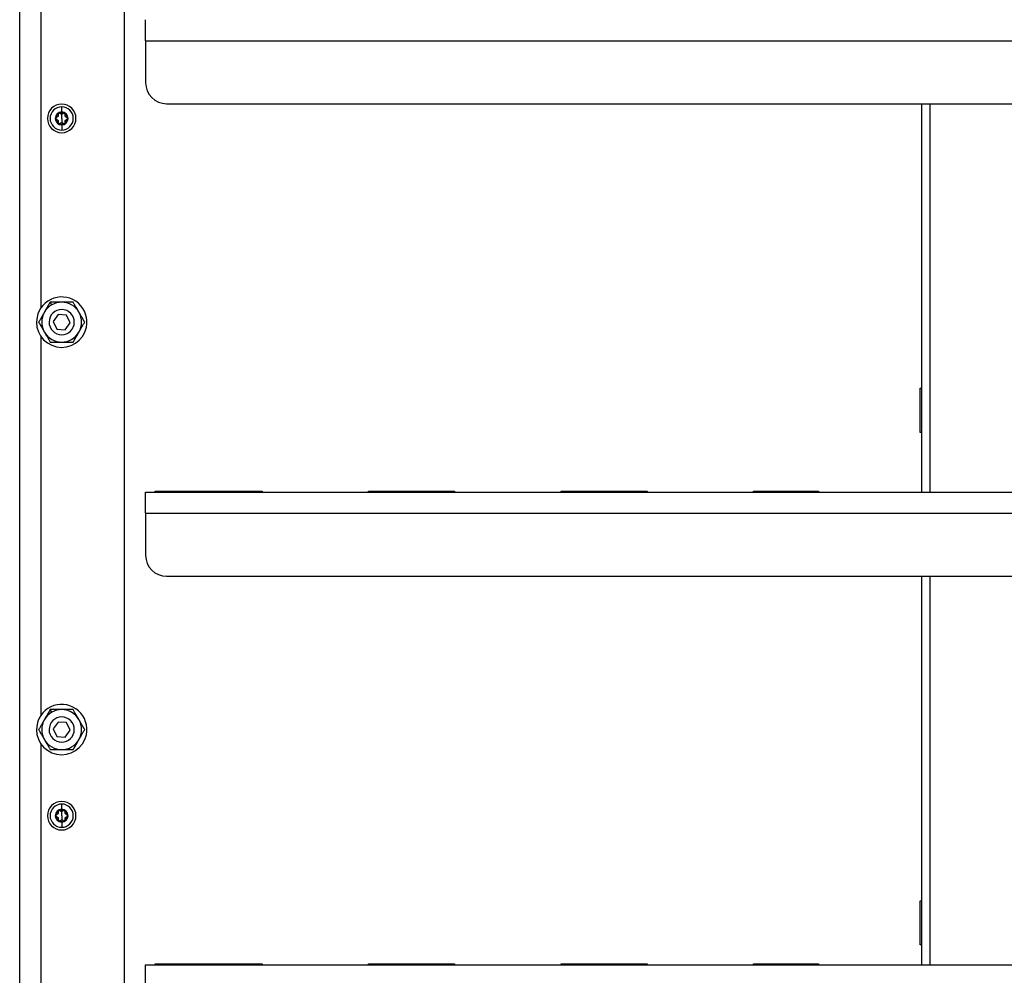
# Model space of a CAD drawing. Header units: millimetres. Extents: x 1279 to 4671, y -1749 to 1129.
# Tile 5 of 17: x 1897 to 2366, y -672 to -217. Entities that reach past the tile are written whole.
import ezdxf

# ---------------------------------------------------------------- set-up
doc = ezdxf.new("R2010")
doc.units = ezdxf.units.MM

msp = doc.modelspace()

# ---------------------------------------------------------------- linework, layer by layer
at = {"color": 7, "linetype": 'Continuous', "lineweight": 25}
for p, q in [((1897.04, -966.72), (1897.04, 571.28)), ((1947.04, -959.72), (1947.04, 545.4)), ((1907.04, -173.35), (1907.04, -354.08)), ((1957.04, -226.72), (1957.04, -216.72)), ((1957.04, -226.72), (1957.04, -246.72)), ((1957.04, -226.72), (2775.04, -226.72)), ((1967.04, -256.72), (2765.04, -256.72)), ((2326.54, -256.72), (2326.54, -441.72)), ((1917.04, -260.66), (1917.04, -258.2)), ((1917.04, -261.72), (1917.04, -260.96)), ((1917.04, -263.72), (1917.04, -261.72)), ((1917.04, -263.72), (1917.04, -265.72)), ((1917.04, -266.78), (1917.04, -269.24)), ((1912.29, -352.49), (1911.55, -351.22)), ((1915.31, -357.11), (1913.05, -360.41)), ((1913.05, -360.41), (1914.78, -364.02)), ((1919.3, -357.42), (1915.31, -357.11)), ((1918.77, -364.32), (1921.03, -361.02)), ((1921.03, -361.02), (1919.3, -357.42)), ((1914.78, -364.02), (1918.77, -364.32)), ((1907.04, -367.35), (1907.04, -548.08)), ((2326.04, -392.22), (2326.54, -392.22)), ((2326.04, -413.22), (2326.04, -392.22)), ((2326.54, -413.22), (2326.04, -413.22)), ((1957.04, -451.72), (1957.04, -441.72)), ((1957.04, -441.72), (2775.04, -441.72)), ((1961.54, -441.22), (2012.54, -441.22)), ((1961.54, -441.72), (1961.54, -441.22)), ((1972.04, -441.22), (1972.04, -441.72)), ((1992.04, -441.72), (1992.04, -441.22)), ((2012.54, -441.22), (2012.54, -441.72)), ((2063.21, -441.22), (2104.21, -441.22)), ((2063.21, -441.72), (2063.21, -441.22)), ((2104.21, -441.22), (2104.21, -441.72)), ((2154.88, -441.22), (2195.88, -441.22)), ((2154.88, -441.72), (2154.88, -441.22)), ((2195.88, -441.22), (2195.88, -441.72)), ((2246.55, -441.22), (2277.55, -441.22)), ((2246.55, -441.72), (2246.55, -441.22)), ((2277.55, -441.22), (2277.55, -441.72)), ((1957.04, -451.72), (1957.04, -471.72)), ((1957.04, -451.72), (2775.04, -451.72)), ((1967.04, -481.72), (2765.04, -481.72)), ((2326.54, -481.72), (2326.54, -666.72)), ((1912.29, -546.49), (1911.55, -545.22)), ((1915.31, -551.11), (1913.05, -554.41)), ((1919.3, -551.42), (1915.31, -551.11)), ((1921.03, -555.02), (1919.3, -551.42)), ((1913.05, -554.41), (1914.78, -558.02)), ((1914.78, -558.02), (1918.77, -558.32)), ((1918.77, -558.32), (1921.03, -555.02)), ((1907.04, -561.35), (1907.04, -742.08)), ((1917.04, -592.66), (1917.04, -590.2)), ((1917.04, -593.72), (1917.04, -592.96)), ((1917.04, -595.72), (1917.04, -593.72)), ((1917.04, -595.72), (1917.04, -597.72)), ((1917.04, -598.78), (1917.04, -601.24)), ((2326.04, -636.22), (2326.54, -636.22)), ((2326.04, -657.22), (2326.04, -636.22)), ((2326.54, -657.22), (2326.04, -657.22)), ((1957.04, -666.72), (2775.04, -666.72)), ((1957.04, -676.72), (1957.04, -666.72)), ((1961.54, -666.22), (2012.54, -666.22)), ((1961.54, -666.72), (1961.54, -666.22)), ((1972.04, -666.22), (1972.04, -666.72)), ((1992.04, -666.72), (1992.04, -666.22)), ((2012.54, -666.22), (2012.54, -666.72)), ((2063.21, -666.22), (2104.21, -666.22)), ((2063.21, -666.72), (2063.21, -666.22)), ((2104.21, -666.22), (2104.21, -666.72)), ((2154.88, -666.22), (2195.88, -666.22)), ((2154.88, -666.72), (2154.88, -666.22)), ((2195.88, -666.22), (2195.88, -666.72)), ((2246.55, -666.22), (2277.55, -666.22)), ((2246.55, -666.72), (2246.55, -666.22)), ((2277.55, -666.22), (2277.55, -666.72))]:
    msp.add_line(p, q, dxfattribs=at)
at = {"color": 8, "linetype": 'Continuous', "lineweight": 25}
for p, q in [((2330.54, -256.72), (2330.54, -441.72)), ((2330.54, -481.72), (2330.54, -666.72))]:
    msp.add_line(p, q, dxfattribs=at)
at = {"color": 7, "linetype": 'Continuous', "lineweight": 25}
for centre, radius, start, end in [((1967.04, -246.72), 10, 180, 270), ((1917.04, -263.72), 6.8, 90, 270), ((1917.04, -263.72), 6.8, 270, 90), ((1917.04, -263.72), 5.52, 90, 270), ((1917.04, -263.72), 3.06, 90, 270), ((1917.04, -263.72), 2.76, 120, 180), ((1917.04, -263.72), 2.76, 90, 120), ((1917.04, -263.72), 5.52, 270, 90), ((1917.04, -263.72), 3.06, 270, 90), ((1917.04, -263.72), 2.76, 60, 90), ((1917.04, -263.72), 2.76, 0, 60), ((1917.04, -263.72), 2.76, 180, 240), ((1917.04, -263.72), 2.76, 240, 300), ((1917.04, -263.72), 2.76, 300, 0), ((1917.04, -360.72), 12, 348.3033, 168.3033), ((1917.04, -360.72), 9.5, 90, 120), ((1917.04, -360.72), 9.5, 30, 90), ((1917.04, -360.72), 9.5, 150, 210), ((1917.04, -360.72), 9.5, 120, 150), ((1917.04, -360.72), 6, 78.3033, 258.3033), ((1917.04, -360.72), 6, 258.3033, 78.3033), ((1917.04, -360.72), 9.5, 330, 30), ((1917.04, -360.72), 12, 168.3033, 348.3033), ((1917.04, -360.72), 9.5, 210, 270), ((1917.04, -360.72), 9.5, 270, 330), ((1967.04, -471.72), 10, 180, 270), ((1917.04, -554.72), 12, 348.3033, 168.3033), ((1917.04, -554.72), 9.5, 120, 150), ((1917.04, -554.72), 6, 78.3033, 258.3033), ((1917.04, -554.72), 9.5, 90, 120), ((1917.04, -554.72), 9.5, 30, 90), ((1917.04, -554.72), 12, 168.3033, 348.3033), ((1917.04, -554.72), 9.5, 150, 210), ((1917.04, -554.72), 6, 258.3033, 78.3033), ((1917.04, -554.72), 9.5, 330, 30), ((1917.04, -554.72), 9.5, 210, 270), ((1917.04, -554.72), 9.5, 270, 330), ((1917.04, -595.72), 6.8, 90, 270), ((1917.04, -595.72), 5.52, 90, 270), ((1917.04, -595.72), 6.8, 270, 90), ((1917.04, -595.72), 5.52, 270, 90), ((1917.04, -595.72), 3.06, 90, 270), ((1917.04, -595.72), 2.76, 120, 180), ((1917.04, -595.72), 2.76, 90, 120), ((1917.04, -595.72), 3.06, 270, 90), ((1917.04, -595.72), 2.76, 60, 90), ((1917.04, -595.72), 2.76, 0, 60), ((1917.04, -595.72), 2.76, 180, 240), ((1917.04, -595.72), 2.76, 240, 300), ((1917.04, -595.72), 2.76, 300, 0)]:
    msp.add_arc(centre, radius, start, end, dxfattribs=at)
for points, knots in [([(1915.39, -262.02), (1915.39, -262.05), (1915.41, -262.11), (1915.42, -262.2), (1915.43, -262.28), (1915.42, -262.4), (1915.39, -262.55), (1915.31, -262.72), (1915.2, -262.87), (1915.07, -262.99), (1914.91, -263.08), (1914.8, -263.11), (1914.75, -263.13)], [0, 0, 0, 0, 0.069648, 0.134488, 0.194606, 0.250112, 0.378893, 0.49918, 0.619982, 0.749324, 0.865167, 1, 1, 1, 1]), ([(1915.66, -261.33), (1915.64, -261.34), (1915.6, -261.36), (1915.55, -261.41), (1915.5, -261.46), (1915.46, -261.51), (1915.42, -261.57), (1915.39, -261.66), (1915.36, -261.76), (1915.36, -261.89), (1915.38, -261.98), (1915.39, -262.02)], [0, 0, 0, 0, 0.0807412, 0.1622746, 0.2448122, 0.3285585, 0.4137093, 0.5004509, 0.6537082, 0.8200259, 1, 1, 1, 1]), ([(1915.96, -261.25), (1915.93, -261.25), (1915.88, -261.25), (1915.8, -261.26), (1915.73, -261.29), (1915.68, -261.31), (1915.66, -261.33)], [0, 0, 0, 0, 0.255047, 0.506193, 0.754236, 1, 1, 1, 1]), ([(1916.4, -261.44), (1916.38, -261.42), (1916.35, -261.38), (1916.29, -261.34), (1916.22, -261.31), (1916.16, -261.28), (1916.09, -261.26), (1916.03, -261.25), (1915.98, -261.25), (1915.96, -261.25)], [0, 0, 0, 0, 0.159977, 0.313989, 0.462173, 0.604681, 0.741688, 0.873388, 1, 1, 1, 1]), ([(1917.04, -261.72), (1917.02, -261.72), (1916.97, -261.71), (1916.89, -261.71), (1916.82, -261.69), (1916.75, -261.67), (1916.65, -261.63), (1916.52, -261.56), (1916.44, -261.48), (1916.4, -261.44)], [0, 0, 0, 0, 0.094967, 0.192047, 0.291667, 0.394222, 0.500073, 0.731133, 1, 1, 1, 1]), ([(1917.68, -261.44), (1917.66, -261.46), (1917.62, -261.5), (1917.54, -261.56), (1917.47, -261.6), (1917.39, -261.65), (1917.28, -261.68), (1917.16, -261.71), (1917.08, -261.71), (1917.04, -261.72)], [0, 0, 0, 0, 0.13944, 0.269239, 0.389572, 0.500655, 0.67495, 0.840789, 1, 1, 1, 1]), ([(1918.12, -261.25), (1918.09, -261.25), (1918.04, -261.25), (1917.97, -261.26), (1917.89, -261.29), (1917.81, -261.33), (1917.74, -261.38), (1917.7, -261.42), (1917.68, -261.44)], [0, 0, 0, 0, 0.148203, 0.303382, 0.465875, 0.635977, 0.813944, 1, 1, 1, 1]), ([(1918.42, -261.33), (1918.4, -261.32), (1918.36, -261.3), (1918.31, -261.27), (1918.25, -261.26), (1918.18, -261.25), (1918.14, -261.25), (1918.12, -261.25)], [0, 0, 0, 0, 0.196457, 0.394264, 0.593849, 0.795627, 1, 1, 1, 1]), ([(1918.69, -262.02), (1918.7, -262), (1918.71, -261.96), (1918.72, -261.89), (1918.72, -261.82), (1918.71, -261.76), (1918.7, -261.7), (1918.68, -261.61), (1918.62, -261.51), (1918.53, -261.4), (1918.46, -261.35), (1918.42, -261.33)], [0, 0, 0, 0, 0.091812, 0.180147, 0.265069, 0.346647, 0.424961, 0.500099, 0.671795, 0.837893, 1, 1, 1, 1]), ([(1919.33, -263.13), (1919.3, -263.12), (1919.24, -263.11), (1919.16, -263.07), (1919.09, -263.04), (1918.99, -262.97), (1918.88, -262.87), (1918.77, -262.72), (1918.69, -262.55), (1918.65, -262.37), (1918.65, -262.19), (1918.68, -262.08), (1918.69, -262.02)], [0, 0, 0, 0, 0.069648, 0.134488, 0.194606, 0.250112, 0.378893, 0.49918, 0.619982, 0.749324, 0.865167, 1, 1, 1, 1]), ([(1914.75, -263.13), (1914.72, -263.14), (1914.68, -263.15), (1914.62, -263.18), (1914.56, -263.21), (1914.51, -263.24), (1914.46, -263.29), (1914.4, -263.35), (1914.34, -263.45), (1914.29, -263.58), (1914.28, -263.67), (1914.28, -263.72)], [0, 0, 0, 0, 0.091812, 0.180147, 0.265069, 0.346648, 0.424961, 0.500099, 0.671795, 0.837893, 1, 1, 1, 1]), ([(1914.28, -263.72), (1914.28, -263.74), (1914.28, -263.78), (1914.29, -263.85), (1914.31, -263.92), (1914.34, -263.98), (1914.38, -264.05), (1914.43, -264.12), (1914.51, -264.19), (1914.62, -264.26), (1914.7, -264.29), (1914.75, -264.3)], [0, 0, 0, 0, 0.0807413, 0.1622746, 0.2448122, 0.3285586, 0.4137094, 0.500451, 0.6537083, 0.820026, 1, 1, 1, 1]), ([(1914.75, -264.3), (1914.78, -264.31), (1914.83, -264.32), (1914.92, -264.36), (1914.99, -264.4), (1915.09, -264.46), (1915.2, -264.56), (1915.31, -264.71), (1915.39, -264.88), (1915.43, -265.06), (1915.43, -265.24), (1915.4, -265.35), (1915.39, -265.41)], [0, 0, 0, 0, 0.069648, 0.134488, 0.194606, 0.250112, 0.378893, 0.49918, 0.619982, 0.749324, 0.865167, 1, 1, 1, 1]), ([(1915.39, -265.41), (1915.38, -265.43), (1915.37, -265.48), (1915.36, -265.54), (1915.36, -265.61), (1915.36, -265.67), (1915.38, -265.74), (1915.4, -265.82), (1915.45, -265.92), (1915.54, -266.03), (1915.62, -266.08), (1915.66, -266.11)], [0, 0, 0, 0, 0.091812, 0.180147, 0.265069, 0.346647, 0.424961, 0.500099, 0.671795, 0.837893, 1, 1, 1, 1]), ([(1915.66, -266.11), (1915.68, -266.12), (1915.72, -266.14), (1915.79, -266.16), (1915.85, -266.18), (1915.92, -266.19), (1915.99, -266.19), (1916.08, -266.18), (1916.19, -266.15), (1916.3, -266.09), (1916.37, -266.03), (1916.4, -266)], [0, 0, 0, 0, 0.080741, 0.162275, 0.244812, 0.328559, 0.413709, 0.500451, 0.653708, 0.820026, 1, 1, 1, 1]), ([(1916.4, -266), (1916.42, -265.97), (1916.46, -265.93), (1916.53, -265.88), (1916.61, -265.83), (1916.69, -265.79), (1916.8, -265.75), (1916.92, -265.72), (1917, -265.72), (1917.04, -265.72)], [0, 0, 0, 0, 0.1394401, 0.2692395, 0.3895717, 0.5006551, 0.6749496, 0.8407894, 1, 1, 1, 1]), ([(1917.04, -265.72), (1917.06, -265.72), (1917.11, -265.72), (1917.18, -265.73), (1917.26, -265.74), (1917.33, -265.76), (1917.43, -265.8), (1917.55, -265.87), (1917.64, -265.95), (1917.68, -266)], [0, 0, 0, 0, 0.094967, 0.192047, 0.291667, 0.394222, 0.500073, 0.731133, 1, 1, 1, 1]), ([(1917.68, -266), (1917.7, -266.01), (1917.73, -266.04), (1917.78, -266.08), (1917.84, -266.12), (1917.9, -266.15), (1917.96, -266.17), (1918.04, -266.18), (1918.16, -266.19), (1918.3, -266.17), (1918.38, -266.13), (1918.42, -266.11)], [0, 0, 0, 0, 0.091811, 0.180147, 0.265069, 0.346647, 0.42496, 0.500098, 0.671794, 0.837893, 1, 1, 1, 1]), ([(1918.42, -266.11), (1918.44, -266.09), (1918.48, -266.07), (1918.53, -266.03), (1918.58, -265.98), (1918.62, -265.92), (1918.66, -265.86), (1918.69, -265.78), (1918.72, -265.67), (1918.72, -265.54), (1918.7, -265.46), (1918.69, -265.41)], [0, 0, 0, 0, 0.080741, 0.162275, 0.244812, 0.328558, 0.413709, 0.500451, 0.653708, 0.820026, 1, 1, 1, 1]), ([(1918.69, -265.41), (1918.68, -265.38), (1918.67, -265.32), (1918.66, -265.23), (1918.65, -265.15), (1918.66, -265.03), (1918.69, -264.89), (1918.77, -264.71), (1918.88, -264.56), (1919.01, -264.44), (1919.17, -264.35), (1919.27, -264.32), (1919.33, -264.3)], [0, 0, 0, 0, 0.069648, 0.134488, 0.194606, 0.250112, 0.378893, 0.49918, 0.619982, 0.749324, 0.865167, 1, 1, 1, 1]), ([(1919.8, -263.72), (1919.8, -263.69), (1919.8, -263.65), (1919.79, -263.58), (1919.77, -263.51), (1919.74, -263.45), (1919.7, -263.39), (1919.65, -263.32), (1919.57, -263.24), (1919.46, -263.17), (1919.38, -263.14), (1919.33, -263.13)], [0, 0, 0, 0, 0.080741, 0.162275, 0.244812, 0.328559, 0.413709, 0.500451, 0.653708, 0.820026, 1, 1, 1, 1]), ([(1919.33, -264.3), (1919.36, -264.3), (1919.4, -264.28), (1919.46, -264.26), (1919.52, -264.23), (1919.57, -264.19), (1919.62, -264.15), (1919.68, -264.08), (1919.74, -263.99), (1919.79, -263.85), (1919.8, -263.76), (1919.8, -263.72)], [0, 0, 0, 0, 0.091812, 0.180147, 0.265069, 0.346648, 0.424961, 0.500099, 0.671795, 0.837893, 1, 1, 1, 1]), ([(1911.55, -351.22), (1911.49, -351.33), (1911.36, -351.55), (1911.17, -351.88), (1910.98, -352.21), (1910.79, -352.54), (1910.6, -352.87), (1910.42, -353.19), (1910.18, -353.6), (1909.88, -354.11), (1909.57, -354.65), (1909.29, -355.13), (1909.05, -355.55), (1908.89, -355.83), (1908.81, -355.97)], [0, 0, 0, 0, 0.07545, 0.149265, 0.221572, 0.292506, 0.362218, 0.43087, 0.49864, 0.624361, 0.747547, 0.832227, 0.916169, 1, 1, 1, 1]), ([(1917.04, -351.22), (1916.95, -351.22), (1916.76, -351.22), (1916.47, -351.22), (1916.19, -351.22), (1915.9, -351.22), (1915.48, -351.22), (1914.92, -351.22), (1914.23, -351.22), (1913.56, -351.22), (1912.9, -351.22), (1912.23, -351.22), (1911.78, -351.22), (1911.55, -351.22)], [0, 0, 0, 0, 0.04948, 0.098947, 0.148534, 0.19837, 0.248583, 0.372238, 0.498235, 0.618118, 0.741137, 0.868178, 1, 1, 1, 1]), ([(1922.52, -351.22), (1922.4, -351.22), (1922.14, -351.22), (1921.75, -351.22), (1921.37, -351.22), (1921, -351.22), (1920.62, -351.22), (1920.25, -351.22), (1919.77, -351.22), (1919.18, -351.22), (1918.55, -351.22), (1918, -351.22), (1917.52, -351.22), (1917.2, -351.22), (1917.04, -351.22)], [0, 0, 0, 0, 0.07545, 0.149265, 0.221572, 0.292506, 0.362218, 0.43087, 0.49864, 0.624361, 0.747547, 0.832227, 0.916169, 1, 1, 1, 1]), ([(1925.27, -355.97), (1925.22, -355.88), (1925.12, -355.72), (1924.98, -355.47), (1924.84, -355.22), (1924.7, -354.98), (1924.48, -354.61), (1924.2, -354.12), (1923.86, -353.53), (1923.52, -352.95), (1923.19, -352.38), (1922.86, -351.8), (1922.64, -351.41), (1922.52, -351.22)], [0, 0, 0, 0, 0.049814, 0.099609, 0.149516, 0.199669, 0.250197, 0.373621, 0.499436, 0.619041, 0.741773, 0.868508, 1, 1, 1, 1]), ([(1908.81, -355.97), (1908.77, -356.05), (1908.67, -356.21), (1908.53, -356.46), (1908.39, -356.7), (1908.24, -356.95), (1908.03, -357.32), (1907.75, -357.8), (1907.41, -358.4), (1907.07, -358.98), (1906.74, -359.55), (1906.41, -360.14), (1906.18, -360.52), (1906.07, -360.72)], [0, 0, 0, 0, 0.04948, 0.098947, 0.148534, 0.19837, 0.248583, 0.372238, 0.498235, 0.618118, 0.741137, 0.868178, 1, 1, 1, 1]), ([(1928.01, -360.72), (1927.94, -360.6), (1927.82, -360.38), (1927.62, -360.05), (1927.43, -359.72), (1927.24, -359.39), (1927.05, -359.06), (1926.87, -358.74), (1926.63, -358.32), (1926.33, -357.81), (1926.02, -357.27), (1925.74, -356.79), (1925.51, -356.38), (1925.35, -356.1), (1925.27, -355.97)], [0, 0, 0, 0, 0.0757367, 0.1498264, 0.2223955, 0.2935826, 0.3635398, 0.4324321, 0.5004377, 0.6260155, 0.7490734, 0.8332347, 0.9166715, 1, 1, 1, 1]), ([(1906.07, -360.72), (1906.13, -360.83), (1906.26, -361.05), (1906.46, -361.39), (1906.65, -361.72), (1906.84, -362.05), (1907.03, -362.37), (1907.21, -362.7), (1907.45, -363.11), (1907.75, -363.62), (1908.06, -364.16), (1908.34, -364.64), (1908.57, -365.05), (1908.73, -365.33), (1908.81, -365.47)], [0, 0, 0, 0, 0.075761, 0.149873, 0.222464, 0.293672, 0.36365, 0.432562, 0.500587, 0.626392, 0.749822, 0.83381, 0.916998, 1, 1, 1, 1]), ([(1925.27, -365.47), (1925.31, -365.38), (1925.41, -365.22), (1925.55, -364.98), (1925.69, -364.73), (1925.83, -364.48), (1926.05, -364.12), (1926.33, -363.63), (1926.67, -363.04), (1927.01, -362.45), (1927.34, -361.88), (1927.67, -361.3), (1927.9, -360.91), (1928.01, -360.72)], [0, 0, 0, 0, 0.04948, 0.098947, 0.148534, 0.19837, 0.248583, 0.372238, 0.498235, 0.618118, 0.741137, 0.868178, 1, 1, 1, 1]), ([(1908.81, -365.47), (1908.86, -365.55), (1908.96, -365.71), (1909.1, -365.96), (1909.24, -366.21), (1909.39, -366.46), (1909.6, -366.83), (1909.88, -367.31), (1910.22, -367.9), (1910.56, -368.48), (1910.89, -369.06), (1911.22, -369.64), (1911.44, -370.02), (1911.55, -370.22)], [0, 0, 0, 0, 0.05002, 0.099991, 0.150048, 0.200322, 0.250946, 0.373997, 0.499586, 0.619156, 0.741852, 0.868549, 1, 1, 1, 1]), ([(1922.52, -370.22), (1922.59, -370.1), (1922.72, -369.88), (1922.91, -369.55), (1923.1, -369.22), (1923.29, -368.89), (1923.48, -368.57), (1923.66, -368.24), (1923.9, -367.83), (1924.2, -367.32), (1924.51, -366.78), (1924.79, -366.3), (1925.03, -365.88), (1925.19, -365.61), (1925.27, -365.47)], [0, 0, 0, 0, 0.07545, 0.149265, 0.221572, 0.292506, 0.362218, 0.43087, 0.49864, 0.624361, 0.747547, 0.832227, 0.916169, 1, 1, 1, 1]), ([(1911.55, -370.22), (1911.68, -370.22), (1911.94, -370.22), (1912.32, -370.22), (1912.71, -370.22), (1913.08, -370.22), (1913.46, -370.22), (1913.83, -370.22), (1914.31, -370.22), (1914.9, -370.22), (1915.52, -370.22), (1916.08, -370.22), (1916.56, -370.22), (1916.88, -370.22), (1917.04, -370.22)], [0, 0, 0, 0, 0.07545, 0.149265, 0.221572, 0.292506, 0.362218, 0.43087, 0.49864, 0.624361, 0.747547, 0.832227, 0.916169, 1, 1, 1, 1]), ([(1917.04, -370.22), (1917.13, -370.22), (1917.32, -370.22), (1917.61, -370.22), (1917.89, -370.22), (1918.17, -370.22), (1918.6, -370.22), (1919.16, -370.22), (1919.85, -370.22), (1920.52, -370.22), (1921.18, -370.22), (1921.85, -370.22), (1922.3, -370.22), (1922.52, -370.22)], [0, 0, 0, 0, 0.04948, 0.098947, 0.148534, 0.19837, 0.248583, 0.372238, 0.498235, 0.618118, 0.741137, 0.868178, 1, 1, 1, 1]), ([(1911.55, -545.22), (1911.49, -545.33), (1911.36, -545.55), (1911.17, -545.88), (1910.98, -546.21), (1910.79, -546.54), (1910.6, -546.87), (1910.42, -547.19), (1910.18, -547.6), (1909.88, -548.11), (1909.57, -548.65), (1909.29, -549.13), (1909.05, -549.55), (1908.89, -549.83), (1908.81, -549.97)], [0, 0, 0, 0, 0.07545, 0.149265, 0.221572, 0.292506, 0.362218, 0.43087, 0.49864, 0.624361, 0.747547, 0.832227, 0.916169, 1, 1, 1, 1]), ([(1917.04, -545.22), (1916.95, -545.22), (1916.76, -545.22), (1916.47, -545.22), (1916.19, -545.22), (1915.9, -545.22), (1915.48, -545.22), (1914.92, -545.22), (1914.23, -545.22), (1913.56, -545.22), (1912.9, -545.22), (1912.23, -545.22), (1911.78, -545.22), (1911.55, -545.22)], [0, 0, 0, 0, 0.04948, 0.098947, 0.148534, 0.19837, 0.248583, 0.372238, 0.498235, 0.618118, 0.741137, 0.868178, 1, 1, 1, 1]), ([(1922.52, -545.22), (1922.4, -545.22), (1922.14, -545.22), (1921.75, -545.22), (1921.37, -545.22), (1921, -545.22), (1920.62, -545.22), (1920.25, -545.22), (1919.77, -545.22), (1919.18, -545.22), (1918.55, -545.22), (1918, -545.22), (1917.52, -545.22), (1917.2, -545.22), (1917.04, -545.22)], [0, 0, 0, 0, 0.0754497, 0.1492654, 0.2215718, 0.2925059, 0.3622178, 0.4308704, 0.4986396, 0.6243607, 0.7475472, 0.8322267, 0.9161685, 1, 1, 1, 1]), ([(1925.27, -549.97), (1925.22, -549.88), (1925.12, -549.72), (1924.98, -549.47), (1924.84, -549.22), (1924.7, -548.98), (1924.48, -548.61), (1924.2, -548.12), (1923.86, -547.53), (1923.52, -546.95), (1923.19, -546.38), (1922.86, -545.8), (1922.64, -545.41), (1922.52, -545.22)], [0, 0, 0, 0, 0.049814, 0.099609, 0.149516, 0.199669, 0.250197, 0.373621, 0.499436, 0.619041, 0.741773, 0.868508, 1, 1, 1, 1]), ([(1908.81, -549.97), (1908.77, -550.05), (1908.67, -550.21), (1908.53, -550.46), (1908.39, -550.7), (1908.24, -550.95), (1908.03, -551.32), (1907.75, -551.8), (1907.41, -552.4), (1907.07, -552.98), (1906.74, -553.55), (1906.41, -554.14), (1906.18, -554.52), (1906.07, -554.72)], [0, 0, 0, 0, 0.04948, 0.098947, 0.148534, 0.19837, 0.248583, 0.372238, 0.498235, 0.618118, 0.741137, 0.868178, 1, 1, 1, 1]), ([(1928.01, -554.72), (1927.94, -554.6), (1927.82, -554.38), (1927.62, -554.05), (1927.43, -553.72), (1927.24, -553.39), (1927.05, -553.06), (1926.87, -552.74), (1926.63, -552.32), (1926.33, -551.81), (1926.02, -551.27), (1925.74, -550.79), (1925.51, -550.38), (1925.35, -550.1), (1925.27, -549.97)], [0, 0, 0, 0, 0.075737, 0.149826, 0.222395, 0.293583, 0.36354, 0.432432, 0.500438, 0.626016, 0.749073, 0.833235, 0.916671, 1, 1, 1, 1]), ([(1906.07, -554.72), (1906.13, -554.83), (1906.26, -555.05), (1906.46, -555.39), (1906.65, -555.72), (1906.84, -556.05), (1907.03, -556.37), (1907.21, -556.7), (1907.45, -557.11), (1907.75, -557.62), (1908.06, -558.16), (1908.34, -558.64), (1908.57, -559.05), (1908.73, -559.33), (1908.81, -559.47)], [0, 0, 0, 0, 0.075761, 0.149873, 0.222464, 0.293672, 0.36365, 0.432562, 0.500587, 0.626392, 0.749822, 0.83381, 0.916998, 1, 1, 1, 1]), ([(1925.27, -559.47), (1925.31, -559.38), (1925.41, -559.22), (1925.55, -558.98), (1925.69, -558.73), (1925.83, -558.48), (1926.05, -558.12), (1926.33, -557.63), (1926.67, -557.04), (1927.01, -556.45), (1927.34, -555.88), (1927.67, -555.3), (1927.9, -554.91), (1928.01, -554.72)], [0, 0, 0, 0, 0.04948, 0.098947, 0.148534, 0.19837, 0.248583, 0.372238, 0.498235, 0.618118, 0.741137, 0.868178, 1, 1, 1, 1]), ([(1908.81, -559.47), (1908.86, -559.55), (1908.96, -559.71), (1909.1, -559.96), (1909.24, -560.21), (1909.39, -560.46), (1909.6, -560.83), (1909.88, -561.31), (1910.22, -561.9), (1910.56, -562.48), (1910.89, -563.06), (1911.22, -563.64), (1911.44, -564.02), (1911.55, -564.22)], [0, 0, 0, 0, 0.05002, 0.099991, 0.150048, 0.200322, 0.250946, 0.373997, 0.499586, 0.619156, 0.741852, 0.868549, 1, 1, 1, 1]), ([(1922.52, -564.22), (1922.59, -564.1), (1922.72, -563.88), (1922.91, -563.55), (1923.1, -563.22), (1923.29, -562.89), (1923.48, -562.57), (1923.66, -562.24), (1923.9, -561.83), (1924.2, -561.32), (1924.51, -560.78), (1924.79, -560.3), (1925.03, -559.88), (1925.19, -559.61), (1925.27, -559.47)], [0, 0, 0, 0, 0.07545, 0.149265, 0.221572, 0.292506, 0.362218, 0.43087, 0.49864, 0.624361, 0.747547, 0.832227, 0.916169, 1, 1, 1, 1]), ([(1911.55, -564.22), (1911.68, -564.22), (1911.94, -564.22), (1912.32, -564.22), (1912.71, -564.22), (1913.08, -564.22), (1913.46, -564.22), (1913.83, -564.22), (1914.31, -564.22), (1914.9, -564.22), (1915.52, -564.22), (1916.08, -564.22), (1916.56, -564.22), (1916.88, -564.22), (1917.04, -564.22)], [0, 0, 0, 0, 0.0754497, 0.1492654, 0.2215718, 0.2925059, 0.3622178, 0.4308704, 0.4986396, 0.6243607, 0.7475472, 0.8322267, 0.9161685, 1, 1, 1, 1]), ([(1917.04, -564.22), (1917.13, -564.22), (1917.32, -564.22), (1917.61, -564.22), (1917.89, -564.22), (1918.17, -564.22), (1918.6, -564.22), (1919.16, -564.22), (1919.85, -564.22), (1920.52, -564.22), (1921.18, -564.22), (1921.85, -564.22), (1922.3, -564.22), (1922.52, -564.22)], [0, 0, 0, 0, 0.04948, 0.098947, 0.148534, 0.19837, 0.248583, 0.372238, 0.498235, 0.618118, 0.741137, 0.868178, 1, 1, 1, 1]), ([(1914.75, -595.13), (1914.72, -595.14), (1914.68, -595.15), (1914.62, -595.18), (1914.56, -595.21), (1914.51, -595.24), (1914.46, -595.29), (1914.4, -595.35), (1914.34, -595.45), (1914.29, -595.58), (1914.28, -595.67), (1914.28, -595.72)], [0, 0, 0, 0, 0.091812, 0.180147, 0.265069, 0.346648, 0.424961, 0.500099, 0.671795, 0.837893, 1, 1, 1, 1]), ([(1915.39, -594.02), (1915.39, -594.05), (1915.41, -594.11), (1915.42, -594.2), (1915.43, -594.28), (1915.42, -594.4), (1915.39, -594.55), (1915.31, -594.72), (1915.2, -594.87), (1915.07, -594.99), (1914.91, -595.08), (1914.8, -595.11), (1914.75, -595.13)], [0, 0, 0, 0, 0.0696477, 0.1344877, 0.1946062, 0.2501117, 0.3788928, 0.4991802, 0.6199817, 0.7493242, 0.8651669, 1, 1, 1, 1]), ([(1915.66, -593.33), (1915.64, -593.34), (1915.6, -593.36), (1915.55, -593.41), (1915.5, -593.46), (1915.46, -593.51), (1915.42, -593.57), (1915.39, -593.66), (1915.36, -593.76), (1915.36, -593.89), (1915.38, -593.98), (1915.39, -594.02)], [0, 0, 0, 0, 0.080741, 0.162275, 0.244812, 0.328558, 0.413709, 0.500451, 0.653708, 0.820026, 1, 1, 1, 1]), ([(1915.96, -593.25), (1915.93, -593.25), (1915.88, -593.25), (1915.8, -593.26), (1915.73, -593.29), (1915.68, -593.31), (1915.66, -593.33)], [0, 0, 0, 0, 0.255047, 0.506193, 0.754236, 1, 1, 1, 1]), ([(1916.4, -593.44), (1916.38, -593.42), (1916.35, -593.38), (1916.29, -593.34), (1916.22, -593.31), (1916.16, -593.28), (1916.09, -593.26), (1916.03, -593.25), (1915.98, -593.25), (1915.96, -593.25)], [0, 0, 0, 0, 0.159977, 0.313989, 0.462173, 0.604681, 0.741688, 0.873388, 1, 1, 1, 1]), ([(1917.04, -593.72), (1917.02, -593.72), (1916.97, -593.71), (1916.89, -593.71), (1916.82, -593.69), (1916.75, -593.67), (1916.65, -593.63), (1916.52, -593.56), (1916.44, -593.48), (1916.4, -593.44)], [0, 0, 0, 0, 0.094967, 0.192047, 0.291667, 0.394222, 0.500073, 0.731133, 1, 1, 1, 1]), ([(1917.68, -593.44), (1917.66, -593.46), (1917.62, -593.5), (1917.54, -593.56), (1917.47, -593.6), (1917.39, -593.65), (1917.28, -593.68), (1917.16, -593.71), (1917.08, -593.71), (1917.04, -593.72)], [0, 0, 0, 0, 0.13944, 0.269239, 0.389572, 0.500655, 0.67495, 0.840789, 1, 1, 1, 1]), ([(1918.12, -593.25), (1918.09, -593.25), (1918.04, -593.25), (1917.97, -593.26), (1917.89, -593.29), (1917.81, -593.33), (1917.74, -593.38), (1917.7, -593.42), (1917.68, -593.44)], [0, 0, 0, 0, 0.148203, 0.303382, 0.465875, 0.635977, 0.813944, 1, 1, 1, 1]), ([(1918.42, -593.33), (1918.4, -593.32), (1918.36, -593.3), (1918.31, -593.27), (1918.25, -593.26), (1918.18, -593.25), (1918.14, -593.25), (1918.12, -593.25)], [0, 0, 0, 0, 0.196457, 0.394264, 0.593849, 0.795627, 1, 1, 1, 1]), ([(1918.69, -594.02), (1918.7, -594), (1918.71, -593.96), (1918.72, -593.89), (1918.72, -593.82), (1918.71, -593.76), (1918.7, -593.7), (1918.68, -593.61), (1918.62, -593.51), (1918.53, -593.4), (1918.46, -593.35), (1918.42, -593.33)], [0, 0, 0, 0, 0.091812, 0.180147, 0.265069, 0.346647, 0.424961, 0.500099, 0.671795, 0.837893, 1, 1, 1, 1]), ([(1919.33, -595.13), (1919.3, -595.12), (1919.24, -595.11), (1919.16, -595.07), (1919.09, -595.04), (1918.99, -594.97), (1918.88, -594.87), (1918.77, -594.72), (1918.69, -594.55), (1918.65, -594.37), (1918.65, -594.19), (1918.68, -594.08), (1918.69, -594.02)], [0, 0, 0, 0, 0.069648, 0.134488, 0.194606, 0.250112, 0.378893, 0.49918, 0.619982, 0.749324, 0.865167, 1, 1, 1, 1]), ([(1919.8, -595.72), (1919.8, -595.69), (1919.8, -595.65), (1919.79, -595.58), (1919.77, -595.51), (1919.74, -595.45), (1919.7, -595.39), (1919.65, -595.32), (1919.57, -595.24), (1919.46, -595.17), (1919.38, -595.14), (1919.33, -595.13)], [0, 0, 0, 0, 0.080741, 0.162275, 0.244812, 0.328559, 0.413709, 0.500451, 0.653708, 0.820026, 1, 1, 1, 1]), ([(1914.28, -595.72), (1914.28, -595.74), (1914.28, -595.78), (1914.29, -595.85), (1914.31, -595.92), (1914.34, -595.98), (1914.38, -596.05), (1914.43, -596.12), (1914.51, -596.19), (1914.62, -596.26), (1914.7, -596.29), (1914.75, -596.3)], [0, 0, 0, 0, 0.0807413, 0.1622746, 0.2448122, 0.3285586, 0.4137094, 0.500451, 0.6537083, 0.820026, 1, 1, 1, 1]), ([(1914.75, -596.3), (1914.78, -596.31), (1914.83, -596.32), (1914.92, -596.36), (1914.99, -596.4), (1915.09, -596.46), (1915.2, -596.56), (1915.31, -596.71), (1915.39, -596.88), (1915.43, -597.06), (1915.43, -597.24), (1915.4, -597.35), (1915.39, -597.41)], [0, 0, 0, 0, 0.069648, 0.134488, 0.194606, 0.250112, 0.378893, 0.49918, 0.619982, 0.749324, 0.865167, 1, 1, 1, 1]), ([(1915.39, -597.41), (1915.38, -597.43), (1915.37, -597.48), (1915.36, -597.54), (1915.36, -597.61), (1915.36, -597.67), (1915.38, -597.74), (1915.4, -597.82), (1915.45, -597.92), (1915.54, -598.03), (1915.62, -598.08), (1915.66, -598.11)], [0, 0, 0, 0, 0.091812, 0.180147, 0.265069, 0.346647, 0.424961, 0.500099, 0.671795, 0.837893, 1, 1, 1, 1]), ([(1915.66, -598.11), (1915.68, -598.12), (1915.72, -598.14), (1915.79, -598.16), (1915.85, -598.18), (1915.92, -598.19), (1915.99, -598.19), (1916.08, -598.18), (1916.19, -598.15), (1916.3, -598.09), (1916.37, -598.03), (1916.4, -598)], [0, 0, 0, 0, 0.080741, 0.162275, 0.244812, 0.328559, 0.413709, 0.500451, 0.653708, 0.820026, 1, 1, 1, 1]), ([(1916.4, -598), (1916.42, -597.97), (1916.46, -597.93), (1916.53, -597.88), (1916.61, -597.83), (1916.69, -597.79), (1916.8, -597.75), (1916.92, -597.72), (1917, -597.72), (1917.04, -597.72)], [0, 0, 0, 0, 0.13944, 0.269239, 0.389572, 0.500655, 0.67495, 0.840789, 1, 1, 1, 1]), ([(1917.04, -597.72), (1917.06, -597.72), (1917.11, -597.72), (1917.18, -597.73), (1917.26, -597.74), (1917.33, -597.76), (1917.43, -597.8), (1917.55, -597.87), (1917.64, -597.95), (1917.68, -598)], [0, 0, 0, 0, 0.094967, 0.192047, 0.291667, 0.394222, 0.500073, 0.731133, 1, 1, 1, 1]), ([(1917.68, -598), (1917.7, -598.01), (1917.73, -598.04), (1917.78, -598.08), (1917.84, -598.12), (1917.9, -598.15), (1917.96, -598.17), (1918.04, -598.18), (1918.16, -598.19), (1918.3, -598.17), (1918.38, -598.13), (1918.42, -598.11)], [0, 0, 0, 0, 0.091811, 0.180147, 0.265069, 0.346647, 0.42496, 0.500098, 0.671794, 0.837893, 1, 1, 1, 1]), ([(1918.42, -598.11), (1918.44, -598.09), (1918.48, -598.07), (1918.53, -598.03), (1918.58, -597.98), (1918.62, -597.92), (1918.66, -597.86), (1918.69, -597.78), (1918.72, -597.67), (1918.72, -597.54), (1918.7, -597.46), (1918.69, -597.41)], [0, 0, 0, 0, 0.080741, 0.162275, 0.244812, 0.328558, 0.413709, 0.500451, 0.653708, 0.820026, 1, 1, 1, 1]), ([(1918.69, -597.41), (1918.68, -597.38), (1918.67, -597.32), (1918.66, -597.23), (1918.65, -597.15), (1918.66, -597.03), (1918.69, -596.89), (1918.77, -596.71), (1918.88, -596.56), (1919.01, -596.44), (1919.17, -596.35), (1919.27, -596.32), (1919.33, -596.3)], [0, 0, 0, 0, 0.069648, 0.134488, 0.194606, 0.250112, 0.378893, 0.49918, 0.619982, 0.749324, 0.865167, 1, 1, 1, 1]), ([(1919.33, -596.3), (1919.36, -596.3), (1919.4, -596.28), (1919.46, -596.26), (1919.52, -596.23), (1919.57, -596.19), (1919.62, -596.15), (1919.68, -596.08), (1919.74, -595.99), (1919.79, -595.85), (1919.8, -595.76), (1919.8, -595.72)], [0, 0, 0, 0, 0.091812, 0.180147, 0.265069, 0.346648, 0.424961, 0.500099, 0.671795, 0.837893, 1, 1, 1, 1])]:
    msp.add_open_spline(points, degree=3, knots=knots, dxfattribs=at)

doc.saveas('drawing.dxf')
